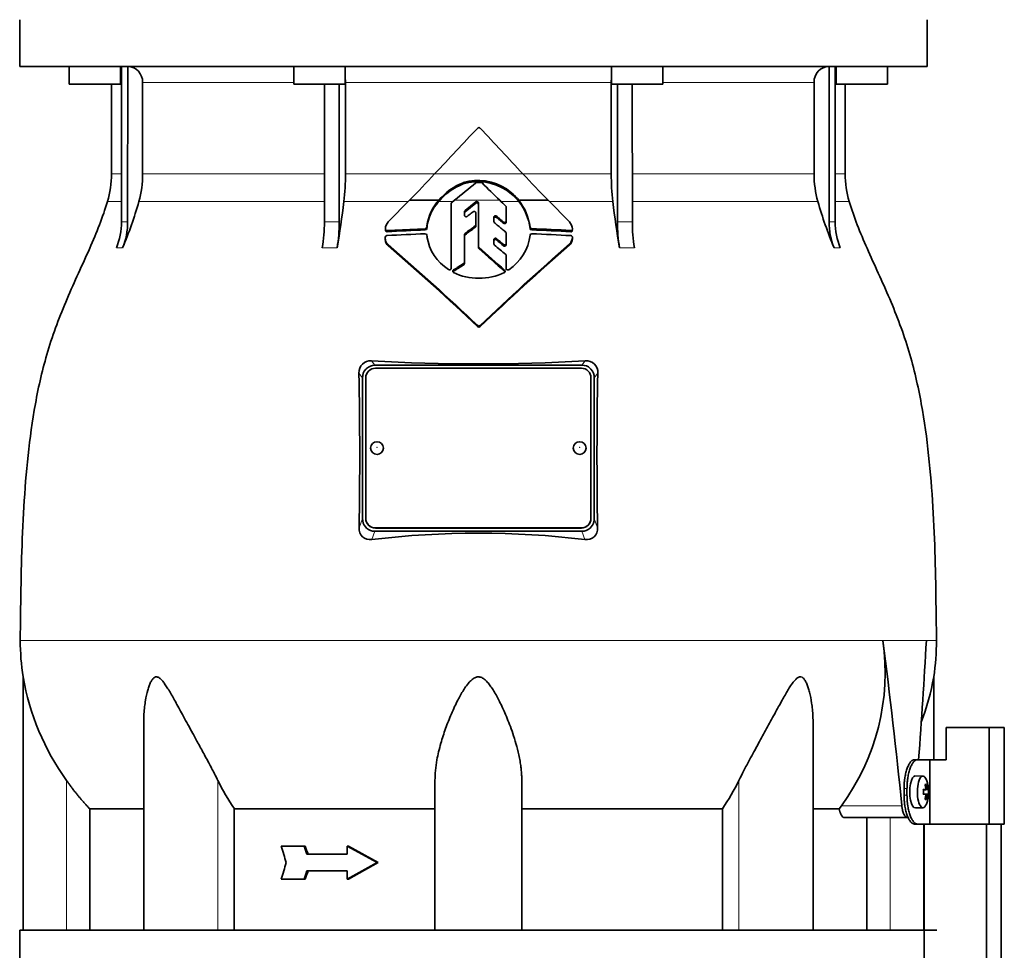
# Model space of a CAD drawing. Header units: millimetres. Extents: x 203 to 976, y -929 to 1223.
# Tile 16 of 18: x 211 to 517, y 509 to 798. Entities that reach past the tile are written whole.
import ezdxf

# ---------------------------------------------------------------- set-up
doc = ezdxf.new("R2010")
doc.units = ezdxf.units.MM
for name, color, linetype in [('LOW_344-1-', 7, 'Continuous'), ('M5X8_UNI7687', 7, 'Continuous'), ('VSI344-454_TERMI', 7, 'Continuous'), ('VSI344-454_TESTA', 7, 'Continuous'), ('VSI344_DIFFUSORE', 7, 'Continuous')]:
    doc.layers.add(name, color=color, linetype=linetype)

# ---------------------------------------------------------------- blocks, each defined once
blk = doc.blocks.new('SE')
at = {"layer": 'LOW_344-1-', "color": 7, "linetype": 'Continuous', "lineweight": 35}
for p, q in [((492, 548.29), (492, 515.29)), ((492.07, 548.29), (492.07, 307.29)), ((511.46, 307.29), (511.46, 548.29)), ((516, 307.29), (516, 548.29))]:
    blk.add_line(p, q, dxfattribs=at)
at = {"layer": 'M5X8_UNI7687', "color": 7, "linetype": 'Continuous', "lineweight": 35}
for p, q in [((491.72, 563.22), (489.37, 563.29)), ((492.88, 560.63), (492.47, 560.32)), ((491.84, 558.95), (492.42, 559)), ((492.42, 557.58), (491.84, 557.64)), ((493.44, 558.99), (491.85, 558.87)), ((493.44, 557.6), (491.85, 557.72)), ((492.88, 555.96), (492.47, 556.27)), ((489.37, 553.29), (491.72, 553.36))]:
    blk.add_line(p, q, dxfattribs=at)
at = {"layer": 'M5X8_UNI7687', "color": 4, "linetype": 'Continuous', "lineweight": 9}
for p, q in [((491.84, 558.95), (492.42, 559)), ((492.42, 557.58), (491.84, 557.64)), ((493.24, 559), (491.85, 558.88)), ((491.85, 557.71), (493.24, 557.58)), ((493.07, 557.09), (492.58, 557.13)), ((492.59, 559.46), (493.07, 559.5))]:
    blk.add_line(p, q, dxfattribs=at)
at = {"layer": 'M5X8_UNI7687', "color": 7, "linetype": 'Continuous', "lineweight": 35}
for centre, radius, start, end in [((483.53, 558.29), 10, 337.7946, 22.2054), ((483.84, 558.29), 9.62, 355.8727, 4.1273)]:
    blk.add_arc(centre, radius, start, end, dxfattribs=at)
for centre, major_axis, ratio, start_param, end_param in [((489.35, 558.29), (0, 5), 0.34202, 0, 3.151709), ((491.7, 558.29), (0, -4.93), 0.34202, 2.444185, 6.283185), ((485.6, 555.23), (7.67, 5.19), 0.199978, 0.212267, 0.361959), ((483.59, 558.29), (0, 10), 0.906308, 4.833518, 4.948078), ((483.49, 558.29), (0, 10), 0.965926, 4.833518, 4.948078), ((483.54, 558.14), (9.97, 0.82), 0.029809, 0.468971, 0.583531), ((486.65, 558.29), (0, -9.26), 0.562348, 1.49595, 1.645642), ((483.54, 558.45), (9.97, -0.82), 0.029809, -0.583531, -0.468971), ((483.59, 558.29), (0, -10), 0.906308, 1.335108, 1.449667), ((483.49, 558.29), (0, -10), 0.965926, 1.335108, 1.449667), ((483.54, 558.14), (9.97, 0.82), 0.029809, 0.112154, 0.226713), ((483.54, 558.45), (9.97, -0.82), 0.029809, -0.226713, -0.112154), ((491.7, 558.29), (0, -4.93), 0.34202, 0, 0.697408), ((485.6, 561.36), (7.67, -5.19), 0.199978, -0.361959, -0.212267)]:
    blk.add_ellipse(centre, major_axis=major_axis, ratio=ratio, start_param=start_param, end_param=end_param, dxfattribs=at)
for points in [[(492.42, 559), (492.43, 559), (492.44, 559.01), (492.46, 559.01), (492.48, 559.03), (492.5, 559.04), (492.52, 559.06), (492.53, 559.09), (492.55, 559.12), (492.56, 559.15), (492.57, 559.19), (492.58, 559.23), (492.59, 559.27), (492.59, 559.31), (492.59, 559.36), (492.59, 559.4), (492.59, 559.45), (492.59, 559.48), (492.59, 559.5)], [(492.59, 557.09), (492.59, 557.1), (492.59, 557.14), (492.59, 557.19), (492.59, 557.23), (492.59, 557.27), (492.59, 557.32), (492.58, 557.36), (492.57, 557.4), (492.56, 557.44), (492.55, 557.47), (492.53, 557.5), (492.52, 557.53), (492.5, 557.55), (492.48, 557.56), (492.46, 557.57), (492.44, 557.58), (492.43, 557.58), (492.42, 557.58)], [(493.07, 559.5), (493.08, 559.48), (493.08, 559.45), (493.09, 559.4), (493.1, 559.36), (493.1, 559.31), (493.11, 559.27), (493.12, 559.23), (493.14, 559.19), (493.15, 559.15), (493.16, 559.12), (493.17, 559.09), (493.18, 559.06), (493.2, 559.04), (493.21, 559.03), (493.22, 559.01), (493.23, 559.01), (493.24, 559), (493.24, 559)], [(493.24, 557.58), (493.24, 557.58), (493.23, 557.58), (493.22, 557.57), (493.21, 557.56), (493.2, 557.55), (493.18, 557.53), (493.17, 557.5), (493.16, 557.47), (493.15, 557.44), (493.14, 557.4), (493.12, 557.36), (493.11, 557.32), (493.1, 557.27), (493.1, 557.23), (493.09, 557.19), (493.08, 557.14), (493.08, 557.1), (493.07, 557.09)]]:
    blk.add_open_spline(points, degree=3, dxfattribs=at)
at = {"layer": 'VSI344-454_TERMI', "color": 7, "linetype": 'Continuous', "lineweight": 35}
for p, q in [((512.33, 578.29), (498.99, 578.29)), ((498.99, 578.29), (498.99, 568.29)), ((517.01, 578.29), (512.33, 578.29)), ((512.33, 578.29), (512.33, 548.29)), ((517.01, 578.29), (517.01, 548.29)), ((489.08, 568.29), (490, 568.29)), ((490, 568.29), (493.87, 568.29)), ((493.87, 548.29), (493.87, 568.29)), ((493.87, 568.29), (498.99, 568.29)), ((485.85, 557.29), (485.85, 559.29)), ((486.77, 557.29), (486.77, 559.29)), ((490, 548.29), (489.08, 548.29)), ((490, 548.29), (493.87, 548.29)), ((512.33, 548.29), (493.87, 548.29)), ((517.01, 548.29), (512.33, 548.29))]:
    blk.add_line(p, q, dxfattribs=at)
at = {"layer": 'VSI344-454_TERMI', "color": 4, "linetype": 'Continuous', "lineweight": 9}
for p, q in [((485.85, 559.29), (486.77, 559.29)), ((486.77, 557.29), (485.85, 557.29))]:
    blk.add_line(p, q, dxfattribs=at)
at = {"layer": 'VSI344-454_TERMI', "color": 7, "linetype": 'Continuous', "lineweight": 35}
for points, knots in [([(485.85, 559.29), (485.85, 559.39), (485.85, 559.59), (485.86, 559.89), (485.87, 560.18), (485.88, 560.47), (485.9, 560.76), (485.92, 561.05), (485.94, 561.34), (485.97, 561.62), (486, 561.9), (486.04, 562.19), (486.07, 562.47), (486.14, 562.92), (486.26, 563.54), (486.43, 564.3), (486.63, 565.01), (486.85, 565.67), (487.09, 566.27), (487.35, 566.79), (487.62, 567.25), (487.87, 567.58), (488.1, 567.82), (488.3, 568), (488.49, 568.13), (488.69, 568.22), (488.88, 568.28), (489.01, 568.29), (489.08, 568.29)], [0, 0, 0, 0, 0.020997, 0.041894, 0.062714, 0.083478, 0.10421, 0.124932, 0.145667, 0.166438, 0.187266, 0.208175, 0.229186, 0.250321, 0.312381, 0.374613, 0.43743, 0.499971, 0.5625, 0.625324, 0.687531, 0.7496, 0.791733, 0.833468, 0.874982, 0.916455, 0.958068, 1, 1, 1, 1]), ([(490, 568.29), (489.97, 568.29), (489.91, 568.29), (489.81, 568.28), (489.71, 568.25), (489.61, 568.22), (489.51, 568.18), (489.41, 568.12), (489.32, 568.06), (489.22, 567.99), (489.12, 567.91), (489.02, 567.82), (488.93, 567.72), (488.77, 567.54), (488.54, 567.25), (488.27, 566.79), (488.01, 566.27), (487.77, 565.67), (487.55, 565.01), (487.35, 564.3), (487.18, 563.54), (487.05, 562.83), (486.96, 562.19), (486.89, 561.62), (486.84, 561.05), (486.8, 560.47), (486.78, 559.89), (486.78, 559.49), (486.77, 559.29)], [0, 0, 0, 0, 0.021018, 0.041934, 0.062771, 0.083551, 0.104296, 0.125029, 0.145772, 0.166549, 0.18738, 0.20829, 0.2293, 0.250431, 0.312491, 0.374707, 0.437523, 0.500061, 0.56259, 0.62542, 0.687635, 0.749712, 0.791848, 0.833577, 0.875076, 0.916525, 0.958107, 1, 1, 1, 1]), ([(489.08, 548.29), (489.05, 548.3), (488.98, 548.3), (488.88, 548.31), (488.79, 548.34), (488.69, 548.37), (488.59, 548.41), (488.49, 548.46), (488.39, 548.53), (488.3, 548.6), (488.2, 548.68), (488.1, 548.77), (488, 548.87), (487.84, 549.05), (487.62, 549.34), (487.35, 549.8), (487.09, 550.32), (486.85, 550.92), (486.63, 551.58), (486.43, 552.29), (486.26, 553.04), (486.13, 553.75), (486.03, 554.4), (485.97, 554.96), (485.92, 555.54), (485.88, 556.12), (485.86, 556.7), (485.85, 557.1), (485.85, 557.29)], [0, 0, 0, 0, 0.021018, 0.041935, 0.062772, 0.083552, 0.104298, 0.125031, 0.145774, 0.166551, 0.187383, 0.208292, 0.229302, 0.250433, 0.312493, 0.374709, 0.437524, 0.500062, 0.56259, 0.62542, 0.687635, 0.749712, 0.791848, 0.833577, 0.875075, 0.916525, 0.958107, 1, 1, 1, 1]), ([(486.77, 557.29), (486.77, 557.2), (486.78, 557), (486.78, 556.7), (486.79, 556.41), (486.8, 556.12), (486.82, 555.83), (486.84, 555.54), (486.86, 555.25), (486.89, 554.97), (486.92, 554.68), (486.96, 554.4), (487, 554.12), (487.07, 553.67), (487.18, 553.04), (487.35, 552.29), (487.55, 551.58), (487.77, 550.92), (488.01, 550.32), (488.27, 549.8), (488.54, 549.34), (488.8, 549.01), (489.02, 548.77), (489.22, 548.59), (489.41, 548.46), (489.61, 548.36), (489.81, 548.31), (489.94, 548.3), (490, 548.29)], [0, 0, 0, 0, 0.020997, 0.041894, 0.062713, 0.083478, 0.10421, 0.124932, 0.145667, 0.166438, 0.187266, 0.208174, 0.229186, 0.250321, 0.31238, 0.374613, 0.43743, 0.499972, 0.562502, 0.625326, 0.687533, 0.749602, 0.791735, 0.83347, 0.874983, 0.916456, 0.958069, 1, 1, 1, 1])]:
    blk.add_open_spline(points, degree=3, knots=knots, dxfattribs=at)
at = {"layer": 'VSI344-454_TESTA', "color": 7, "linetype": 'Continuous', "lineweight": 35}
for p, q in [((211.07, 798.29), (211.07, 783.79)), ((493.02, 783.79), (493.02, 798.29)), ((493.02, 783.79), (211.07, 783.79)), ((226.39, 783.79), (226.39, 778.29)), ((242.39, 778.29), (242.39, 783.79)), ((242.67, 783.79), (242.67, 735.45)), ((244.59, 783.79), (244.58, 735.45)), ((296.2, 783.79), (296.2, 778.29)), ((312.2, 778.29), (312.2, 783.79)), ((394.93, 783.79), (394.93, 778.29)), ((410.93, 778.29), (410.93, 783.79)), ((462.55, 783.79), (462.55, 735.45)), ((464.46, 783.79), (464.47, 735.45)), ((464.75, 783.79), (464.75, 778.29)), ((480.75, 778.29), (480.75, 783.79)), ((242.39, 778.29), (226.39, 778.29)), ((239.57, 778.29), (239.57, 750.36)), ((249.23, 778.79), (249.23, 750.36)), ((296.2, 778.29), (312.2, 778.29)), ((305.72, 778.29), (305.72, 735.45)), ((310.34, 778.29), (310.34, 735.45)), ((312.26, 778.79), (312.26, 750.36)), ((394.87, 778.79), (394.87, 750.36)), ((394.93, 778.29), (410.93, 778.29)), ((396.8, 778.29), (396.8, 735.45)), ((401.41, 778.29), (401.42, 735.45)), ((457.91, 778.79), (457.91, 750.36)), ((464.75, 778.29), (480.75, 778.29)), ((467.57, 750.36), (467.57, 778.29)), ((348.87, 747.24), (348.87, 747.64)), ((362.33, 745.31), (362.33, 745.7)), ((325.54, 735.45), (332.18, 742.18)), ((332.18, 742.18), (341.27, 742.18)), ((345.13, 721.02), (345.13, 741.15)), ((345.31, 741.52), (346.13, 742.18)), ((352.74, 741.64), (349.44, 738.95)), ((349.44, 738.56), (352.74, 741.25)), ((353.57, 727.88), (353.57, 741.28)), ((366.11, 742.18), (375.22, 742.18)), ((375.22, 742.18), (381.89, 735.42)), ((349.26, 738.59), (349.26, 737.52)), ((352.78, 738.22), (352.78, 734.54)), ((362.22, 740.04), (362.22, 735.75)), ((352.78, 734.54), (352.78, 734.15)), ((358.38, 736.88), (358.38, 735.56)), ((362.22, 735.75), (362.22, 735.35)), ((324.68, 733.23), (324.68, 732.82)), ((337.08, 733.34), (325.18, 732.8)), ((337.61, 734.23), (337.58, 733.8)), ((337.58, 733.41), (337.61, 733.84)), ((337.58, 733.8), (337.58, 733.41)), ((337.58, 731.31), (337.61, 730.89)), ((337.61, 733.84), (337.61, 734.23)), ((349.26, 731.49), (349.26, 722.89)), ((362.22, 731.95), (362.22, 728.75)), ((369.64, 733.76), (369.64, 733.37)), ((324.64, 730.69), (324.64, 730.29)), ((325.56, 728), (325.56, 728.4)), ((358.38, 729.89), (358.38, 728.6)), ((362.22, 728.75), (362.22, 728.35)), ((381.89, 728.19), (381.89, 728.6)), ((382.8, 730.28), (382.8, 730.69)), ((353.57, 727.88), (353.57, 727.49)), ((349.26, 722.89), (349.26, 722.5)), ((362.22, 724.97), (362.22, 720.97)), ((362.22, 724.97), (362.22, 724.57)), ((362.22, 720.97), (362.22, 724.57)), ((362.22, 720.58), (362.22, 720.97)), ((318.82, 689.9), (318.57, 689.64)), ((321.39, 690.91), (385.75, 690.91)), ((385.57, 689.97), (321.57, 689.97)), ((388.57, 689.64), (388.31, 689.9)), ((317.57, 686.93), (317.57, 643.27)), ((318.57, 686.99), (318.57, 643.32)), ((388.57, 643.32), (388.57, 686.99)), ((389.57, 686.93), (389.57, 643.27)), ((318.57, 643.26), (318.57, 643.32)), ((388.57, 643.32), (388.57, 643.26)), ((318.57, 640.56), (318.84, 640.28)), ((321.57, 640.34), (385.57, 640.34)), ((321.57, 640.28), (385.57, 640.28)), ((388.29, 640.28), (388.57, 640.56)), ((321.39, 639.29), (385.75, 639.29)), ((212.07, 594.04), (212.07, 515.29)), ((495.07, 568.29), (495.07, 594.04)), ((249.56, 579.66), (249.56, 515.29)), ((457.58, 515.29), (457.58, 579.66)), ((340.07, 515.29), (340.07, 561.87)), ((367.07, 515.29), (367.07, 561.87)), ((465.7, 553), (466.43, 554)), ((232.82, 553), (232.82, 515.29)), ((277.73, 553), (277.73, 515.29)), ((429.4, 553), (429.4, 515.29)), ((465.7, 553), (457.69, 553)), ((467.34, 550.29), (486.93, 550.29)), ((474.31, 550.29), (474.31, 515.29)), ((299.4, 541.46), (292.25, 541.46)), ((299.79, 541.46), (299.4, 541.46)), ((312.79, 538.88), (300.25, 538.88)), ((313.17, 541.46), (312.79, 541.46)), ((322.08, 536.29), (312.79, 541.46)), ((312.79, 541.46), (312.79, 538.88)), ((322.47, 536.29), (313.17, 541.46)), ((322.08, 536.29), (312.79, 531.13)), ((322.47, 536.29), (313.17, 531.13)), ((322.47, 536.29), (322.08, 536.29)), ((312.79, 533.71), (300.25, 533.71)), ((312.79, 533.71), (312.79, 531.13)), ((299.4, 531.13), (292.25, 531.13)), ((299.79, 531.13), (299.4, 531.13)), ((313.17, 531.13), (312.79, 531.13))]:
    blk.add_line(p, q, dxfattribs=at)
at = {"layer": 'VSI344-454_TESTA', "color": 4, "linetype": 'Continuous', "lineweight": 9}
for p, q in [((242.53, 778.79), (242.39, 778.79)), ((296.2, 778.79), (249.23, 778.79)), ((394.87, 778.79), (312.26, 778.79)), ((457.91, 778.79), (410.93, 778.79)), ((464.49, 778.79), (464.75, 778.79)), ((242.53, 750.36), (239.57, 750.36)), ((249.23, 750.36), (305.71, 750.36)), ((312.26, 750.36), (339.93, 750.36)), ((339.99, 750.36), (367.42, 750.36)), ((394.87, 750.36), (367.62, 750.36)), ((457.91, 750.36), (401.42, 750.36)), ((467.57, 750.36), (464.49, 750.36)), ((238.3, 741.75), (242.55, 741.75)), ((248.06, 741.75), (305.71, 741.75)), ((311.78, 741.75), (331.75, 741.75)), ((341.23, 741.75), (345.59, 741.75)), ((360.2, 742.18), (346.13, 742.18)), ((352.74, 741.25), (352.74, 741.64)), ((360.65, 741.75), (366.14, 741.75)), ((375.65, 741.75), (395.36, 741.75)), ((401.45, 741.75), (459.07, 741.75)), ((464.49, 741.75), (468.83, 741.75)), ((349.44, 738.56), (349.44, 738.95)), ((242.67, 735.45), (244.58, 735.45)), ((359.21, 736.84), (359.21, 737.23)), ((361.39, 735.41), (361.39, 735.01)), ((396.8, 735.45), (401.42, 735.45)), ((325.18, 732.8), (325.18, 732.39)), ((337.08, 733.34), (337.08, 732.95)), ((349.45, 731.47), (349.45, 731.86)), ((352.59, 734.17), (352.59, 733.78)), ((370.13, 733.33), (370.13, 732.94)), ((382.3, 732.77), (382.3, 732.37)), ((359.22, 729.84), (359.22, 730.23)), ((361.39, 728.41), (361.39, 728.02)), ((382.8, 730.63), (382.8, 730.23)), ((241.1, 727.38), (243.02, 727.38)), ((305.07, 727.38), (309.69, 727.38)), ((353.72, 727.55), (353.72, 727.16)), ((397.44, 727.38), (402.06, 727.38)), ((464.12, 727.38), (466.03, 727.38)), ((349.04, 722.51), (349.04, 722.11)), ((345.82, 720.1), (345.82, 720.5)), ((361.73, 720.06), (361.73, 720.46)), ((353.37, 703.22), (353.37, 702.83)), ((354.08, 703.22), (354.08, 702.83)), ((321.39, 690.91), (320.36, 692.3)), ((386.77, 692.3), (385.75, 690.91)), ((317.57, 686.93), (316.45, 688.44)), ((390.68, 688.44), (389.57, 686.93)), ((316.5, 640.36), (317.57, 643.27)), ((389.57, 643.27), (390.63, 640.36)), ((321.57, 640.34), (321.57, 640.28)), ((385.57, 640.28), (385.57, 640.34)), ((320.45, 636.73), (321.39, 639.29)), ((385.75, 639.29), (386.68, 636.73)), ((492.8, 605.32), (479.29, 605.32)), ((225.57, 515.29), (225.57, 561.87)), ((272.6, 515.29), (272.6, 561.87)), ((434.53, 515.29), (434.53, 561.87)), ((466.43, 554), (485.17, 554)), ((481.57, 515.29), (481.57, 550.29))]:
    blk.add_line(p, q, dxfattribs=at)
at = {"layer": 'VSI344-454_TESTA', "color": 7, "linetype": 'Continuous', "lineweight": 35}
for centre, radius, start, end in [((244.39, 778.96), 4.84, 358.0864, 87.5783), ((462.74, 778.97), 4.83, 92.2938, 182.0417), ((1238.4, -81.17), 1224.17, 136.29971, 137.21395), ((353.72, 764.25), 0.489, 43.2341, 136.5925), ((-615.41, -157.92), 1338.26, 42.74253, 43.57762), ((209.57, 750.36), 30, 343.3164, 0), ((216.92, 750.35), 32.31, 344.5527, 0.0141), ((236.3, 750.3), 75.96, 353.5325, 0.0426), ((63.52, 1006.22), 376.69, 315.4973, 317.2171), ((637.88, 1000.28), 368.25, 222.7401, 224.4986), ((470.83, 750.3), 75.96, 179.9574, 186.4675), ((490.21, 750.35), 32.31, 179.9859, 195.4473), ((497.57, 750.36), 30, 180, 196.6836), ((355.49, 729.99), 18.48, 110.9899, 140.4801), ((355.56, 730.29), 18.59, 111.0933, 140.2533), ((22.62, 1144.31), 516.11, 308.8162, 309.7662), ((353.52, 732.26), 16.07, 56.7728, 106.8287), ((353.51, 731.75), 16.17, 56.9498, 106.6736), ((353.07, 747.22), 0.498, 90.116, 129.8281), ((353.57, 305.42), 442.29, 89.8969, 90.0647), ((354.36, 747.21), 0.498, 44.871, 89.848), ((633.9, 1026.6), 394.72, 224.9836, 226.1002), ((352.01, 730.84), 18.09, 38.8127, 55.2141), ((352.04, 730.48), 18.05, 38.6324, 55.2386), ((122.73, 777.67), 130.38, 337.3112, 344.0048), ((40.21, 773.9), 273.46, 350.2065, 353.248), ((352.03, 732.4), 14.54, 137.7436, 172.7611), ((351.95, 732.04), 14.46, 137.8419, 172.8705), ((345.61, 741.15), 0.479, 128.2558, 179.5386), ((353.07, 741.26), 0.502, 2.4733, 129.9038), ((353.07, 740.87), 0.502, 2.3329, 130.0375), ((2095.22, 2545.7), 2502.6, 226.10905, 226.16834), ((353.13, 731.78), 16.62, 6.8433, 38.706), ((353.13, 731.39), 16.63, 6.8354, 38.5196), ((666.99, 773.91), 273.53, 186.7524, 189.7931), ((584.43, 777.68), 130.4, 195.9961, 202.6884), ((349.73, 738.58), 0.468, 128.5576, 179.6064), ((349.73, 738.19), 0.469, 128.6077, 179.572), ((361.75, 740.04), 0.473, 0.3586, 46.6648), ((221.21, 735.43), 21.46, 337.9866, 0.0449), ((223.13, 735.43), 21.45, 337.9857, 0.046), ((256.62, 735.33), 49.09, 350.6803, 0.1266), ((261.24, 735.33), 49.09, 350.6803, 0.1266), ((328.11, 733.19), 3.43, 138.7316, 178.6161), ((352.33, 734.54), 0.459, 305.5937, 359.4901), ((358.85, 735.56), 0.463, 180.4767, 230.9298), ((378.85, 732.87), 3.97, 5.4873, 39.986), ((445.89, 735.33), 49.09, 179.8733, 189.3197), ((450.5, 735.33), 49.08, 179.8725, 189.3205), ((484.01, 735.43), 21.46, 179.9556, 202.013), ((485.92, 735.43), 21.46, 179.9556, 202.013), ((325.13, 732.84), 0.448, 175.6691, 276.5801), ((353.04, 251.18), 480.83, 91.9014, 93.3255), ((353.02, 263.13), 470.09, 91.9427, 93.3945), ((337.08, 733.85), 0.506, 270.5483, 354.6102), ((337.08, 733.46), 0.507, 270.6609, 354.5421), ((337.12, 731.27), 0.467, 5.1723, 94.1371), ((349.72, 731.48), 0.458, 125.5419, 179.4409), ((1661.48, -1047.3), 2210.62, 126.30562, 126.4067), ((1632.05, -1006.95), 2160.36, 126.31628, 126.41973), ((352.33, 734.15), 0.458, 305.5435, 359.5575), ((361.76, 731.94), 0.461, 0.5567, 51.0203), ((354.77, 733.08), 14.97, 303.4384, 353.3535), ((370.14, 733.84), 0.507, 188.7584, 269.4716), ((370.14, 733.45), 0.51, 188.9451, 269.2296), ((370.1, 731.27), 0.469, 85.8915, 171.1298), ((354.13, 257.62), 475.98, 86.6065, 88.0726), ((354.13, 263.47), 469.75, 86.562, 88.0476), ((353.76, 251.39), 480.63, 86.5956, 88.048), ((382.35, 732.81), 0.448, 263.43, 5.2148), ((325.16, 730.68), 0.518, 91.9096, 177.8945), ((-185.39, 136.11), 782.22, 46.46834, 49.21651), ((352.1, 733.07), 14.66, 188.553, 237.985), ((960.48, 66.6), 879.2, 131.15379, 133.60753), ((358.84, 728.6), 0.454, 180.5627, 230.8261), ((-876.65, -748.7), 1925.39, 49.95767, 50.09366), ((-1287.79, -1239.05), 2567.24, 50.02952, 50.09275), ((-1268.34, -1215.27), 2536.21, 50.01525, 50.07927), ((379.68, 730.81), 3.13, 314.9674, 356.787), ((379.7, 730.4), 3.11, 314.8359, 356.9135), ((382.29, 730.66), 0.514, 357.2607, 88.2379), ((-186.86, 133.8), 784.63, 46.48737, 49.22646), ((354.01, 727.89), 0.447, 180.3999, 229.3225), ((354.01, 727.49), 0.447, 180.4407, 229.2696), ((-693.98, -463.2), 1586.05, 48.27022, 48.65653), ((-702.51, -472.94), 1598.7, 48.26497, 48.64826), ((958.3, 68.26), 876.22, 131.1353, 133.59682), ((361.77, 724.96), 0.454, 0.5675, 50.799), ((814.28, -25.96), 881.28, 121.86478, 122.11145), ((348.8, 722.9), 0.458, 300.7935, 359.1196), ((348.8, 722.51), 0.456, 300.6949, 359.2249), ((346.04, 720.11), 0.443, 119.7153, 243.0028), ((813.66, -25.19), 879.96, 121.87079, 122.11786), ((353.31, 734.42), 16.48, 243.059, 271.4533), ((354.16, 734.38), 16.45, 268.4809, 297.0648), ((361.44, 720.12), 0.439, 297.2896, 49.7417), ((353.72, 703.6), 0.521, 227.0655, 313.0257), ((353.72, 703.21), 0.522, 227.085, 313.0059), ((320.06, 688.7), 3.61, 85.2037, 184.0495), ((353.57, 1231.33), 540.05, 266.4748, 273.5252), ((387.07, 688.7), 3.62, 355.9861, 94.7607), ((321.53, 687.01), 3.97, 138.3989, 181.0837), ((321.32, 687.3), 3.6, 88.8666, 133.7989), ((385.82, 687.31), 3.6, 46.2021, 91.1391), ((385.6, 687.01), 3.97, 358.9215, 41.597), ((-949.56, 663.06), 1266.26, 358.97268, 1.14861), ((1667.88, 663.05), 1277.45, 178.86092, 181.01779), ((321.53, 643.19), 3.97, 178.9212, 221.5981), ((385.6, 643.19), 3.97, 318.3953, 1.0849), ((319.92, 640.12), 3.43, 175.966, 278.864), ((321.32, 642.89), 3.6, 226.6023, 271.1407), ((385.82, 642.89), 3.6, 268.8649, 313.3954), ((387.21, 640.11), 3.43, 261.0957, 4.0742), ((353.57, 357.33), 281.36, 83.2408, 96.7592), ((287.53, 605.42), 76.32, 180.0677, 188.5808), ((409.82, 595.46), 70.17, 323.7797, 8.0768), ((-1628.34, 337.97), 2124.52, 5.83629, 7.22949), ((-1601.88, 723.57), 2098.01, 355.75558, 356.769), ((419.61, 605.42), 76.32, 351.4198, 359.9323), ((289.77, 607.73), 78.91, 189.9996, 215.5389), ((417.36, 607.73), 78.91, 339.3595, 350.0004), ((341.48, 595.76), 76.76, 206.2011, 213.8556), ((365.66, 595.76), 76.76, 326.1444, 333.7989), ((2894.52, 1368.57), 2730.56, 197.63243, 197.74619), ((2894.52, -295.98), 2730.56, 162.25381, 162.36757)]:
    blk.add_arc(centre, radius, start, end, dxfattribs=at)
at = {"layer": 'VSI344-454_TESTA', "color": 4, "linetype": 'Continuous', "lineweight": 9}
for centre, radius, start, end in [((308.03, 684.52), 50.98, 87.4032, 92.5969), ((463.51, 726.74), 8.76, 83.7304, 96.2703), ((496.98, -1101.71), 1707.04, 90.03557, 90.14045)]:
    blk.add_arc(centre, radius, start, end, dxfattribs=at)
at = {"layer": 'VSI344-454_TESTA', "color": 7, "linetype": 'Continuous', "lineweight": 35}
for centre, major_axis, start_param, end_param in [((321.57, 686.99), (3, 0), 1.570796, 3.141593), ((385.57, 686.99), (3, 0), 0, 1.570796), ((321.57, 643.32), (-3, 0), 0, 1.570796), ((321.57, 643.26), (3, 0), 3.141593, 4.712389), ((385.57, 643.32), (-3, 0), 1.570796, 3.141593), ((385.57, 643.26), (3, 0), 4.712389, 6.283185)]:
    blk.add_ellipse(centre, major_axis=major_axis, ratio=0.992546, start_param=start_param, end_param=end_param, dxfattribs=at)
for centre in [(322.07, 665.15), (385.07, 665.15)]:
    blk.add_ellipse(centre, major_axis=(2, 0), ratio=0.992546, dxfattribs=at)
at = {"layer": 'VSI344-454_TESTA', "color": 4, "linetype": 'Continuous', "lineweight": 9}
for centre in [(322.07, 665.34), (385.07, 665.34)]:
    blk.add_ellipse(centre, major_axis=(-0.0635, 0), ratio=0.992546, dxfattribs=at)
at = {"layer": 'VSI344-454_TESTA', "color": 7, "linetype": 'Continuous', "lineweight": 35}
for points, degree in [([(312.26, 778.79), (312.26, 779.22), (312.23, 779.62)], 2), ([(394.9, 779.62), (394.87, 779.22), (394.87, 778.79)], 2), ([(350.07, 737.16), (350.28, 737.31), (350.7, 737.63), (351.34, 738.11), (351.76, 738.43), (351.97, 738.59)], 3), ([(358.55, 735.2), (358.95, 734.88), (359.73, 734.23), (360.89, 733.26), (361.67, 732.62), (362.05, 732.3)], 3), ([(361.39, 735.41), (361.15, 735.61), (360.67, 736.01), (359.94, 736.62), (359.46, 737.02), (359.21, 737.23)], 3), ([(359.21, 736.84), (359.46, 736.63), (359.94, 736.23), (360.67, 735.62), (361.15, 735.22), (361.39, 735.01)], 3), ([(300.25, 538.88), (299.97, 539.74), (299.68, 540.6), (299.4, 541.46)], 3), ([(300.63, 538.88), (300.35, 539.74), (300.07, 540.6), (299.79, 541.46)], 3), ([(300.25, 533.71), (299.97, 532.85), (299.68, 531.99), (299.4, 531.13)], 3), ([(300.63, 533.71), (300.35, 532.85), (300.07, 531.99), (299.79, 531.13)], 3)]:
    blk.add_open_spline(points, degree=degree, dxfattribs=at)
for points, degree, knots in [([(238.3, 741.75), (236.85, 736.88), (232.89, 727.04), (225.63, 711.88), (219.44, 695.53), (215.69, 679), (213.48, 662.85), (212.22, 646.88), (211.56, 631), (211.35, 617.23), (211.21, 608.68), (211.21, 605.33)], 3, [0, 0, 0, 0, 0.117079, 0.240569, 0.360617, 0.476421, 0.590288, 0.703407, 0.816259, 0.929029, 1, 1, 1, 1]), ([(468.83, 741.75), (470.29, 736.88), (474.25, 727.04), (481.51, 711.88), (487.69, 695.53), (491.44, 679), (493.66, 662.85), (494.91, 646.88), (495.58, 631), (495.78, 617.23), (495.92, 608.68), (495.92, 605.33)], 3, [0, 0, 0, 0, 0.117079, 0.240569, 0.360617, 0.476421, 0.590288, 0.703407, 0.816259, 0.929029, 1, 1, 1, 1]), ([(350.07, 737.16), (350.03, 737.13), (349.95, 737.08), (349.77, 737.04), (349.53, 737.07), (349.35, 737.23), (349.27, 737.39), (349.26, 737.48), (349.26, 737.52)], 3, [0, 0, 0, 0, 0.124721, 0.24865, 0.50038, 0.748839, 0.874692, 1, 1, 1, 1]), ([(352.78, 738.22), (352.78, 738.24), (352.78, 738.29), (352.76, 738.37), (352.71, 738.48), (352.62, 738.58), (352.5, 738.65), (352.37, 738.69), (352.23, 738.7), (352.11, 738.67), (352.03, 738.63), (351.99, 738.6), (351.97, 738.59)], 3, [0, 0, 0, 0, 0.062709, 0.125843, 0.25116, 0.376322, 0.501352, 0.626278, 0.751007, 0.875429, 0.937895, 1, 1, 1, 1]), ([(358.38, 736.88), (358.38, 736.9), (358.39, 736.95), (358.4, 737.01), (358.43, 737.08), (358.47, 737.15), (358.55, 737.24), (358.67, 737.31), (358.81, 737.35), (358.96, 737.35), (359.1, 737.31), (359.17, 737.25), (359.21, 737.23)], 3, [0, 0, 0, 0, 0.062966, 0.124796, 0.186784, 0.250209, 0.375117, 0.49931, 0.626183, 0.752696, 0.875851, 1, 1, 1, 1]), ([(359.21, 736.84), (359.17, 736.86), (359.1, 736.92), (358.96, 736.96), (358.82, 736.96), (358.68, 736.92), (358.55, 736.85), (358.46, 736.75), (358.4, 736.63), (358.39, 736.54), (358.38, 736.49)], 3, [0, 0, 0, 0, 0.123418, 0.247219, 0.371562, 0.496484, 0.622082, 0.748008, 0.873941, 1, 1, 1, 1]), ([(361.39, 735.41), (361.41, 735.39), (361.45, 735.36), (361.51, 735.33), (361.58, 735.3), (361.67, 735.28), (361.79, 735.28), (361.93, 735.32), (362.06, 735.39), (362.15, 735.49), (362.21, 735.61), (362.22, 735.7), (362.22, 735.75)], 3, [0, 0, 0, 0, 0.063279, 0.124964, 0.186389, 0.248902, 0.37582, 0.50344, 0.627237, 0.751955, 0.876448, 1, 1, 1, 1]), ([(362.22, 735.35), (362.22, 735.33), (362.22, 735.29), (362.2, 735.22), (362.18, 735.16), (362.13, 735.08), (362.05, 735), (361.93, 734.93), (361.79, 734.89), (361.64, 734.89), (361.51, 734.93), (361.43, 734.99), (361.39, 735.01)], 3, [0, 0, 0, 0, 0.063537, 0.125825, 0.188182, 0.251924, 0.377776, 0.503386, 0.628653, 0.753807, 0.876773, 1, 1, 1, 1]), ([(324.69, 733.27), (324.68, 733.25), (324.68, 733.21), (324.69, 733.15), (324.71, 733.09), (324.73, 733.03), (324.77, 732.98), (324.83, 732.91), (324.91, 732.84), (325.04, 732.8), (325.14, 732.8), (325.18, 732.8)], 3, [0, 0, 0, 0, 0.084422, 0.165946, 0.246194, 0.32687, 0.409652, 0.496096, 0.666594, 0.830213, 1, 1, 1, 1]), ([(382.3, 732.77), (382.33, 732.77), (382.37, 732.77), (382.44, 732.78), (382.51, 732.8), (382.57, 732.82), (382.63, 732.86), (382.69, 732.92), (382.76, 733), (382.8, 733.12), (382.8, 733.21), (382.8, 733.25)], 3, [0, 0, 0, 0, 0.086868, 0.170562, 0.252673, 0.334884, 0.418871, 0.50621, 0.674735, 0.834793, 1, 1, 1, 1]), ([(325.56, 728.4), (325.48, 728.47), (325.33, 728.62), (325.12, 728.85), (324.93, 729.11), (324.79, 729.39), (324.71, 729.7), (324.65, 730.13), (324.65, 730.47), (324.64, 730.69)], 3, [0, 0, 0, 0, 0.128357, 0.246909, 0.365609, 0.495543, 0.61697, 0.739244, 1, 1, 1, 1]), ([(324.64, 730.29), (324.65, 730.07), (324.65, 729.74), (324.71, 729.31), (324.79, 729), (324.93, 728.71), (325.11, 728.46), (325.32, 728.22), (325.48, 728.07), (325.56, 727.99)], 3, [0, 0, 0, 0, 0.250714, 0.376483, 0.500876, 0.63115, 0.749361, 0.8697, 1, 1, 1, 1]), ([(358.38, 729.89), (358.38, 729.92), (358.39, 729.96), (358.4, 730.02), (358.43, 730.09), (358.47, 730.16), (358.55, 730.25), (358.68, 730.32), (358.82, 730.36), (358.96, 730.35), (359.1, 730.31), (359.18, 730.26), (359.22, 730.23)], 3, [0, 0, 0, 0, 0.06381, 0.126263, 0.188678, 0.252375, 0.378548, 0.504124, 0.629235, 0.754264, 0.876896, 1, 1, 1, 1]), ([(359.22, 729.84), (359.2, 729.85), (359.16, 729.88), (359.1, 729.91), (359.03, 729.94), (358.94, 729.96), (358.82, 729.96), (358.68, 729.93), (358.56, 729.86), (358.46, 729.76), (358.4, 729.63), (358.39, 729.55), (358.38, 729.5)], 3, [0, 0, 0, 0, 0.062292, 0.12332, 0.184393, 0.246815, 0.370716, 0.494682, 0.620815, 0.747336, 0.873365, 1, 1, 1, 1]), ([(361.39, 728.41), (361.43, 728.39), (361.5, 728.33), (361.69, 728.28), (361.94, 728.3), (362.13, 728.45), (362.21, 728.61), (362.22, 728.7), (362.22, 728.75)], 3, [0, 0, 0, 0, 0.123664, 0.246411, 0.497463, 0.746927, 0.873761, 1, 1, 1, 1]), ([(362.22, 728.35), (362.22, 728.31), (362.21, 728.22), (362.12, 728.06), (361.94, 727.91), (361.69, 727.88), (361.5, 727.94), (361.43, 727.99), (361.39, 728.02)], 3, [0, 0, 0, 0, 0.127243, 0.254682, 0.505613, 0.753949, 0.876785, 1, 1, 1, 1]), ([(345.13, 721.02), (345.13, 721), (345.13, 720.96), (345.11, 720.9), (345.09, 720.84), (345.05, 720.76), (344.97, 720.67), (344.86, 720.6), (344.73, 720.56), (344.59, 720.55), (344.45, 720.57), (344.37, 720.62), (344.33, 720.64)], 3, [0, 0, 0, 0, 0.063465, 0.12566, 0.187794, 0.251081, 0.375353, 0.499064, 0.623924, 0.748961, 0.873998, 1, 1, 1, 1]), ([(363.02, 720.59), (363, 720.58), (362.96, 720.55), (362.88, 720.52), (362.77, 720.5), (362.63, 720.5), (362.49, 720.55), (362.38, 720.62), (362.29, 720.72), (362.24, 720.82), (362.22, 720.91), (362.22, 720.95), (362.22, 720.97)], 3, [0, 0, 0, 0, 0.063173, 0.126669, 0.25139, 0.374624, 0.497229, 0.620048, 0.744161, 0.870712, 0.935536, 1, 1, 1, 1]), ([(272.6, 561.87), (272.39, 562.3), (271.95, 563.19), (271.24, 564.56), (270.43, 566.11), (269.5, 567.86), (268.18, 570.3), (266.6, 573.18), (264.87, 576.35), (263.33, 579.17), (261.97, 581.66), (260.76, 583.88), (259.38, 586.39), (258.12, 588.64), (256.93, 590.62), (256.11, 591.86), (255.32, 592.9), (254.52, 593.69), (253.68, 594.12), (252.86, 593.93), (252.22, 593.27), (251.69, 592.34), (251.22, 591.21), (250.63, 589.35), (250.17, 587.18), (249.82, 584.7), (249.63, 582.52), (249.56, 580.81), (249.56, 579.85), (249.56, 579.66)], 3, [0, 0, 0, 0, 0.020247, 0.0413012, 0.0631676, 0.0911499, 0.1206822, 0.1725651, 0.2189806, 0.2600001, 0.2962057, 0.3283254, 0.3570821, 0.4069553, 0.4285992, 0.4484587, 0.4665056, 0.4826091, 0.4971306, 0.5113122, 0.5266668, 0.543344, 0.562023, 0.5826937, 0.6304427, 0.6595254, 0.6923195, 0.7261108, 0.7344062, 0.7344062, 0.7344062, 0.7344062]), ([(367.07, 561.87), (367.06, 562.3), (367.05, 563.19), (366.95, 564.56), (366.79, 566.11), (366.52, 567.86), (366.05, 570.3), (365.32, 573.18), (364.33, 576.35), (363.32, 579.17), (362.32, 581.66), (361.36, 583.88), (360.17, 586.39), (358.98, 588.64), (357.75, 590.62), (356.85, 591.86), (355.93, 592.9), (354.94, 593.69), (353.81, 594.12), (352.64, 593.93), (351.62, 593.27), (350.69, 592.34), (349.8, 591.21), (348.56, 589.35), (347.37, 587.18), (346.15, 584.7), (345.17, 582.52), (344.24, 580.25), (343.08, 577.2), (342.05, 574.02), (341.21, 570.79), (340.61, 567.94), (340.16, 564.98), (340.1, 562.87), (340.07, 561.87)], 3, [0, 0, 0, 0, 0.020247, 0.041301, 0.063168, 0.09115, 0.120682, 0.172565, 0.218981, 0.26, 0.296206, 0.328325, 0.357082, 0.406955, 0.428599, 0.448459, 0.466506, 0.482609, 0.497131, 0.511312, 0.526667, 0.543344, 0.562023, 0.582694, 0.630443, 0.659525, 0.692319, 0.726111, 0.759233, 0.82594, 0.865768, 0.902245, 0.953307, 1, 1, 1, 1]), ([(457.58, 579.66), (457.58, 580.36), (457.54, 581.79), (457.4, 583.88), (457.1, 586.39), (456.67, 588.64), (456.12, 590.62), (455.67, 591.86), (455.15, 592.9), (454.55, 593.69), (453.81, 594.12), (452.95, 593.93), (452.15, 593.27), (451.37, 592.34), (450.58, 591.21), (449.43, 589.35), (448.19, 587.18), (446.83, 584.7), (445.64, 582.52), (444.4, 580.25), (442.73, 577.2), (440.99, 574.02), (439.22, 570.79), (437.68, 567.94), (436.09, 564.98), (435.04, 562.87), (434.53, 561.87)], 3, [0.2656245, 0.2656245, 0.2656245, 0.2656245, 0.2962057, 0.3283254, 0.3570821, 0.4069553, 0.4285992, 0.4484587, 0.4665056, 0.4826091, 0.4971306, 0.5113122, 0.5266668, 0.543344, 0.562023, 0.5826937, 0.6304427, 0.6595254, 0.6923195, 0.7261108, 0.7592332, 0.8259403, 0.8657684, 0.9022453, 0.9533075, 1, 1, 1, 1]), ([(232.82, 553), (230.82, 555.1), (229.01, 557.32), (227.2, 559.53), (225.57, 561.87)], 2, [0, 0, 0, 0.5, 0.5, 1, 1, 1]), ([(485.17, 554), (485.18, 553.92), (485.19, 553.77), (485.22, 553.55), (485.25, 553.33), (485.29, 553.12), (485.33, 552.91), (485.38, 552.71), (485.46, 552.35), (485.61, 551.86), (485.83, 551.31), (486.09, 550.87), (486.32, 550.59), (486.5, 550.44), (486.65, 550.36), (486.79, 550.3), (486.89, 550.3), (486.93, 550.29)], 3, [0, 0, 0, 0, 0.036137, 0.072006, 0.107687, 0.143258, 0.1788, 0.214393, 0.250117, 0.375419, 0.499764, 0.624342, 0.749875, 0.812239, 0.874428, 0.936872, 1, 1, 1, 1]), ([(232.82, 553), (233.45, 553), (234.48, 553), (237.32, 553), (239.13, 553), (243.5, 553), (246.05, 553), (249.11, 553), (249.28, 553), (249.45, 553)], 3, [0, 0, 0, 0, 0.25, 0.25, 0.5, 0.5, 0.75, 0.75, 0.764371, 0.764371, 0.764371, 0.764371]), ([(277.73, 553), (282.18, 553), (286.88, 553), (296.7, 553), (301.81, 553), (312.33, 553), (317.75, 553), (328.79, 553), (334.4, 553), (340.07, 553)], 3, [0, 0, 0, 0, 0.25, 0.25, 0.5, 0.5, 0.75, 0.75, 1, 1, 1, 1]), ([(367.07, 553), (372.73, 553), (378.35, 553), (389.38, 553), (394.8, 553), (405.33, 553), (410.44, 553), (420.25, 553), (424.95, 553), (429.4, 553)], 3, [0, 0, 0, 0, 0.25, 0.25, 0.5, 0.5, 0.75, 0.75, 1, 1, 1, 1]), ([(467.34, 550.29), (467.31, 550.3), (467.26, 550.3), (467.18, 550.31), (467.1, 550.34), (467.02, 550.37), (466.94, 550.42), (466.81, 550.51), (466.62, 550.69), (466.4, 551), (466.19, 551.39), (466.03, 551.78), (465.92, 552.13), (465.84, 552.4), (465.76, 552.69), (465.72, 552.9), (465.7, 553)], 3, [0, 0, 0, 0, 0.041685, 0.083129, 0.124417, 0.165635, 0.206869, 0.248205, 0.373034, 0.498358, 0.621809, 0.745536, 0.809628, 0.873199, 0.936554, 1, 1, 1, 1])]:
    blk.add_open_spline(points, degree=degree, knots=knots, dxfattribs=at)
at = {"layer": 'VSI344-454_TESTA', "color": 4, "linetype": 'Continuous', "lineweight": 9}
blk.add_rational_spline([(211.21, 605.33), (211.21, 605.33), (391.93, 605.33), (479.29, 605.32)], [1, 0.494458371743, 0.494458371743, 1], degree=3, dxfattribs=at)
at = {"layer": 'VSI344_DIFFUSORE', "color": 7, "linetype": 'Continuous', "lineweight": 35}
for q in [(496.07, 515.29), (211.07, 502.79)]:
    blk.add_line((211.07, 515.29), q, dxfattribs=at)

msp = doc.modelspace()

# ---------------------------------------------------------------- block references
msp.add_blockref('SE', (0, 0))

doc.saveas('drawing.dxf')
